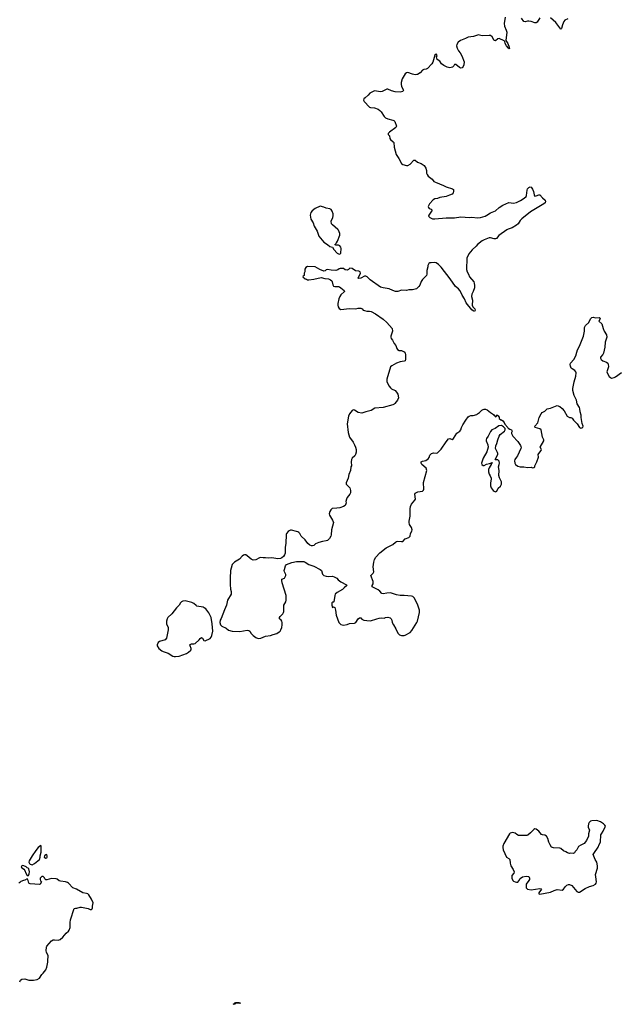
# Model space of a CAD drawing. Header units: inches. Extents: x 1384771 to 1534001, y 461348 to 645899.
# Tile 47 of 105: x 1452589 to 1462262, y 511986 to 527934. Entities that reach past the tile are written whole.
import ezdxf

# ---------------------------------------------------------------- set-up
doc = ezdxf.new("R2010")
doc.units = ezdxf.units.IN
doc.header["$MEASUREMENT"] = 0
for name, color, linetype in [('B4551', 7, 'Continuous'), ('B4552', 7, 'Continuous'), ('B4561', 7, 'Continuous'), ('B4562', 7, 'Continuous')]:
    doc.layers.add(name, color=color, linetype=linetype)

msp = doc.modelspace()

# ---------------------------------------------------------------- linework, layer by layer
at = {"layer": 'B4551', "color": 6, "elevation": 700}
for points in [[(1457629, 520000), (1457624, 519996), (1457607, 519970), (1457601, 519930), (1457605, 519910), (1457619, 519879), (1457654, 519830), (1457667, 519790), (1457636, 519670), (1457633, 519590), (1457628, 519570), (1457606, 519533), (1457570, 519500), (1457550, 519492), (1457490, 519484), (1457430, 519466), (1457378, 519442), (1457350, 519419), (1457330, 519410), (1457310, 519412), (1457284, 519424), (1457252, 519452), (1457210, 519510), (1457148, 519568), (1457125, 519610), (1457106, 519630), (1457090, 519640), (1457070, 519646), (1456990, 519665), (1456970, 519665), (1456950, 519657), (1456935, 519645), (1456909, 519611), (1456904, 519596), (1456898, 519450), (1456886, 519390), (1456889, 519330), (1456885, 519295), (1456875, 519265), (1456859, 519241), (1456830, 519215), (1456810, 519207), (1456770, 519203), (1456670, 519219), (1456610, 519212), (1456570, 519220), (1456530, 519215), (1456490, 519223), (1456470, 519219), (1456414, 519186), (1456370, 519181), (1456335, 519195), (1456270, 519252), (1456250, 519264), (1456230, 519266), (1456210, 519259), (1456190, 519245), (1456145, 519195), (1456067, 519150), (1456028, 519110), (1456010, 519050), (1456004, 519010), (1455996, 518890), (1455996, 518784), (1456002, 518710), (1456013, 518670), (1456012, 518630), (1455953, 518530), (1455936, 518450), (1455902, 518378), (1455850, 518235), (1455836, 518210), (1455828, 518168), (1455841, 518130), (1455859, 518110), (1455930, 518077), (1455970, 518044), (1456029, 518029), (1456150, 518027), (1456270, 518045), (1456299, 518039), (1456312, 518032), (1456338, 517990), (1456370, 517958), (1456409, 517929), (1456450, 517912), (1456490, 517917), (1456570, 517950), (1456650, 517959), (1456690, 517976), (1456750, 517994), (1456790, 518018), (1456804, 518030), (1456818, 518050), (1456833, 518090), (1456839, 518130), (1456838, 518170), (1456833, 518190), (1456819, 518210), (1456796, 518230), (1456792, 518250), (1456803, 518270), (1456848, 518310), (1456860, 518330), (1456865, 518350), (1456863, 518430), (1456867, 518450), (1456896, 518504), (1456902, 518530), (1456900, 518610), (1456837, 518810), (1456830, 518850), (1456834, 518870), (1456874, 518890), (1456899, 518930), (1456895, 518950), (1456875, 518990), (1456872, 519010), (1456873, 519030), (1456892, 519088), (1456910, 519110), (1456996, 519144), (1457070, 519158), (1457190, 519156), (1457211, 519150), (1457270, 519110), (1457350, 519083), (1457451, 519030), (1457474, 519010), (1457493, 518953), (1457512, 518932), (1457550, 518918), (1457590, 518914), (1457650, 518921), (1457682, 518910), (1457722, 518890), (1457743, 518863), (1457788, 518828), (1457879, 518779), (1457883, 518770), (1457844, 518730), (1457814, 518707), (1457726, 518654), (1457698, 518630), (1457689, 518610), (1457673, 518507), (1457670, 518502), (1457650, 518499), (1457641, 518490), (1457641, 518450), (1457650, 518414), (1457670, 518422), (1457690, 518412), (1457702, 518370), (1457710, 518290), (1457757, 518170), (1457790, 518140), (1457810, 518131), (1457830, 518128), (1457890, 518140), (1457930, 518154), (1458010, 518157), (1458030, 518170), (1458067, 518230), (1458090, 518246), (1458110, 518245), (1458130, 518225), (1458162, 518210), (1458210, 518202), (1458270, 518199), (1458368, 518230), (1458410, 518239), (1458450, 518246), (1458490, 518243), (1458510, 518251), (1458550, 518256), (1458585, 518245), (1458604, 518230), (1458613, 518210), (1458620, 518170), (1458639, 518130), (1458680, 518070), (1458710, 517999), (1458739, 517970), (1458770, 517959), (1458810, 517957), (1458830, 517965), (1458910, 518010), (1458937, 518043), (1459020, 518170), (1459028, 518190), (1459061, 518330), (1459059, 518370), (1459034, 518450), (1459008, 518510), (1458973, 518570), (1458953, 518590), (1458930, 518597), (1458812, 518608), (1458750, 518606), (1458690, 518620), (1458590, 518653), (1458533, 518647), (1458470, 518632), (1458450, 518639), (1458417, 518677), (1458390, 518701), (1458295, 518750), (1458295, 518770), (1458310, 518794), (1458313, 518833), (1458275, 518930), (1458312, 518968), (1458323, 518990), (1458312, 519072), (1458321, 519150), (1458331, 519190), (1458353, 519230), (1458420, 519300), (1458519, 519381), (1458630, 519436), (1458670, 519473), (1458690, 519482), (1458710, 519485), (1458770, 519480), (1458790, 519484), (1458830, 519523), (1458890, 519549), (1458908, 519570), (1458916, 519610), (1458938, 519650), (1458943, 519670), (1458932, 519710), (1458898, 519758), (1458892, 519790), (1458892, 519810), (1458909, 519890), (1458910, 520000)], [(1452589, 512350), (1452601, 512379), (1452626, 512394), (1452670, 512397), (1452739, 512379), (1452810, 512375), (1452873, 512390), (1452910, 512410), (1452947, 512470), (1452970, 512491), (1453010, 512545), (1453027, 512590), (1453045, 512670), (1453045, 512710), (1453052, 512750), (1453049, 512770), (1453022, 512830), (1453019, 512850), (1453022, 512910), (1453030, 512927), (1453106, 513014), (1453129, 513031), (1453150, 513033), (1453210, 513023), (1453242, 513038), (1453290, 513075), (1453342, 513138), (1453378, 513170), (1453390, 513186), (1453406, 513230), (1453404, 513310), (1453410, 513357), (1453470, 513537), (1453490, 513545), (1453514, 513546), (1453570, 513560), (1453590, 513560), (1453696, 513536), (1453730, 513522), (1453750, 513522), (1453761, 513530), (1453767, 513550), (1453766, 513574), (1453777, 513630), (1453754, 513690), (1453710, 513761), (1453690, 513775), (1453670, 513781), (1453609, 513790), (1453510, 513850), (1453450, 513875), (1453377, 513950), (1453361, 513961), (1453330, 513972), (1453250, 513979), (1453230, 513986), (1453195, 514015), (1453180, 514020), (1453110, 514024), (1453065, 514015), (1453030, 514001), (1453010, 514002), (1452997, 514017), (1452990, 514035), (1452970, 514055), (1452950, 514058), (1452922, 514030), (1452921, 514010), (1452927, 513987), (1452942, 513970), (1452922, 513930), (1452910, 513924), (1452756, 513936), (1452739, 513950), (1452729, 513989), (1452715, 514015), (1452710, 514018), (1452670, 513995), (1452650, 513993), (1452605, 513975), (1452590, 513958), (1452574, 513950)]]:
    msp.add_lwpolyline(points, dxfattribs=at)
at = {"layer": 'B4551', "color": 6}
for points, elevation in [([(1455270, 518521), (1455230, 518517), (1455210, 518507), (1455191, 518490), (1455168, 518452), (1455128, 518410), (1455051, 518309), (1454989, 518251), (1454975, 518230), (1454966, 518190), (1454966, 518150), (1454990, 518090), (1454993, 518053), (1454966, 517914), (1454942, 517890), (1454850, 517861), (1454830, 517844), (1454813, 517810), (1454817, 517790), (1454843, 517750), (1454888, 517710), (1454910, 517698), (1454993, 517673), (1455070, 517627), (1455090, 517620), (1455110, 517618), (1455170, 517624), (1455289, 517670), (1455319, 517690), (1455357, 517723), (1455364, 517736), (1455365, 517750), (1455347, 517790), (1455343, 517810), (1455346, 517814), (1455370, 517822), (1455410, 517822), (1455431, 517829), (1455493, 517887), (1455510, 517911), (1455530, 517926), (1455550, 517916), (1455570, 517876), (1455590, 517871), (1455670, 517911), (1455688, 517932), (1455700, 517960), (1455715, 518030), (1455707, 518147), (1455687, 518250), (1455649, 518329), (1455602, 518390), (1455577, 518410), (1455558, 518418), (1455457, 518437), (1455444, 518444), (1455410, 518476), (1455374, 518494)], 700), ([(1452930, 514558), (1452890, 514525), (1452850, 514478), (1452789, 514390), (1452743, 514310), (1452736, 514290), (1452746, 514266), (1452756, 514256), (1452790, 514245), (1452830, 514265), (1452909, 514331), (1452922, 514370), (1452922, 514390), (1452937, 514450), (1452939, 514539), (1452938, 514550)], 700), ([(1453030, 514415), (1453010, 514409), (1452991, 514390), (1452986, 514370), (1453010, 514355), (1453030, 514361), (1453035, 514370), (1453036, 514390)], 700), ([(1452630, 514234), (1452622, 514230), (1452614, 514210), (1452634, 514190), (1452657, 514177), (1452675, 514155), (1452686, 514110), (1452710, 514072), (1452730, 514074), (1452742, 514098), (1452749, 514130), (1452738, 514178), (1452729, 514189), (1452710, 514195), (1452692, 514212), (1452658, 514230)], 700), ([(1456150, 512000), (1456110, 512003), (1456081, 511999), (1456070, 511989), (1456046, 511986), (1456046, 511990), (1456055, 511995), (1456067, 511993), (1456070, 512010), (1456090, 512017), (1456142, 512018), (1456164, 512010)], 600)]:
    msp.add_lwpolyline(points, close=True, dxfattribs=dict(at, elevation=elevation))
at = {"layer": 'B4552', "color": 6, "elevation": 700}
for points in [[(1460000, 527684), (1459936, 527664), (1459850, 527653), (1459805, 527630), (1459722, 527598), (1459688, 527572), (1459665, 527530), (1459662, 527510), (1459672, 527470), (1459691, 527430), (1459717, 527397), (1459746, 527350), (1459783, 527250), (1459779, 527201), (1459770, 527178), (1459750, 527153), (1459730, 527148), (1459710, 527157), (1459650, 527210), (1459630, 527206), (1459616, 527184), (1459595, 527165), (1459550, 527154), (1459510, 527165), (1459454, 527194), (1459419, 527218), (1459390, 527260), (1459349, 527290), (1459340, 527310), (1459338, 527330), (1459346, 527350), (1459343, 527363), (1459341, 527370), (1459330, 527378), (1459310, 527359), (1459276, 527244), (1459262, 527218), (1459190, 527144), (1459170, 527135), (1459130, 527128), (1459110, 527115), (1459070, 527075), (1459030, 527048), (1459016, 527044), (1458990, 527043), (1458950, 527050), (1458870, 527077), (1458848, 527072), (1458830, 527059), (1458782, 526978), (1458766, 526914), (1458764, 526890), (1458769, 526849), (1458802, 526790), (1458791, 526770), (1458750, 526760), (1458666, 526766), (1458610, 526779), (1458550, 526810), (1458530, 526810), (1458454, 526770), (1458430, 526765), (1458330, 526781), (1458258, 526742), (1458231, 526709), (1458179, 526670), (1458162, 526650), (1458157, 526630), (1458164, 526610), (1458250, 526519), (1458270, 526510), (1458330, 526508), (1458390, 526484), (1458421, 526461), (1458440, 526440), (1458490, 526364), (1458510, 526342), (1458547, 526327), (1458629, 526309), (1458643, 526303), (1458663, 526283), (1458688, 526210), (1458679, 526190), (1458574, 526110), (1458554, 526090), (1458554, 526074), (1458577, 526050), (1458582, 526010), (1458590, 525995), (1458635, 525955), (1458643, 525943), (1458651, 525870), (1458682, 525750), (1458726, 525686), (1458770, 525606), (1458790, 525589), (1458850, 525573), (1458870, 525573), (1458910, 525593), (1458970, 525658), (1458990, 525658), (1459026, 525626), (1459090, 525604), (1459135, 525570), (1459161, 525530), (1459172, 525490), (1459175, 525450), (1459185, 525425), (1459202, 525402), (1459264, 525350), (1459295, 525315), (1459320, 525300), (1459450, 525250), (1459490, 525229), (1459594, 525194), (1459610, 525182), (1459613, 525150), (1459604, 525130), (1459587, 525110), (1459547, 525090), (1459490, 525071), (1459390, 525054), (1459350, 525039), (1459307, 525030), (1459284, 525016), (1459220, 524950), (1459202, 524910), (1459206, 524890), (1459217, 524877), (1459250, 524866), (1459266, 524850), (1459213, 524770), (1459207, 524750), (1459226, 524730), (1459270, 524710), (1459310, 524707), (1459490, 524723), (1459630, 524723), (1459730, 524739), (1459868, 524732), (1459910, 524734), (1459997, 524723), (1460000, 524723)], [(1460000, 524292), (1459997, 524290), (1459977, 524263), (1459915, 524205), (1459860, 524140), (1459828, 524070), (1459822, 523890), (1459832, 523852), (1459856, 523810), (1459872, 523770), (1459939, 523690), (1459946, 523666), (1459950, 523630), (1459949, 523590), (1459931, 523530), (1459908, 523490), (1459900, 523450), (1459918, 523390), (1459914, 523310), (1459925, 523285), (1459957, 523250), (1459961, 523230), (1459951, 523209), (1459930, 523219), (1459910, 523237), (1459818, 523350), (1459791, 523410), (1459750, 523470), (1459737, 523510), (1459714, 523550), (1459690, 523575), (1459643, 523610), (1459559, 523739), (1459410, 523925), (1459370, 523967), (1459330, 523994), (1459310, 523999), (1459250, 523996), (1459230, 523994), (1459210, 523983), (1459198, 523950), (1459196, 523930), (1459179, 523870), (1459178, 523810), (1459172, 523788), (1459110, 523726), (1459090, 523693), (1459067, 523633), (1459051, 523610), (1459010, 523573), (1458950, 523559), (1458890, 523559), (1458850, 523550), (1458770, 523555), (1458710, 523533), (1458670, 523534), (1458630, 523545), (1458570, 523573), (1458470, 523589), (1458430, 523601), (1458261, 523721), (1458211, 523771), (1458190, 523782), (1458170, 523779), (1458110, 523748), (1458081, 523741), (1458069, 523750), (1458104, 523830), (1458101, 523850), (1458081, 523861), (1458026, 523866), (1457970, 523905), (1457931, 523909), (1457911, 523889), (1457890, 523878), (1457860, 523880), (1457830, 523902), (1457777, 523903), (1457762, 523898), (1457740, 523880), (1457709, 523869), (1457630, 523875), (1457570, 523889), (1457550, 523882), (1457533, 523867), (1457510, 523863), (1457445, 523885), (1457370, 523932), (1457250, 523938), (1457220, 523920), (1457205, 523895), (1457202, 523850), (1457192, 523830), (1457192, 523788), (1457178, 523782), (1457174, 523770), (1457210, 523734), (1457230, 523732), (1457250, 523722), (1457270, 523722), (1457352, 523732), (1457470, 523757), (1457530, 523741), (1457590, 523734), (1457622, 523722), (1457642, 523702), (1457648, 523688), (1457659, 523639), (1457670, 523619), (1457690, 523611), (1457750, 523612), (1457767, 523607), (1457790, 523593), (1457839, 523550), (1457847, 523530), (1457785, 523475), (1457770, 523450), (1457757, 523410), (1457741, 523339), (1457739, 523310), (1457742, 523282), (1457758, 523258), (1457790, 523240), (1457930, 523257), (1458030, 523250), (1458070, 523260), (1458110, 523263), (1458132, 523252), (1458150, 523231), (1458170, 523221), (1458210, 523211), (1458250, 523215), (1458276, 523210), (1458350, 523170), (1458470, 523084), (1458530, 523030), (1458619, 522930), (1458626, 522890), (1458598, 522810), (1458597, 522790), (1458603, 522770), (1458623, 522743), (1458649, 522689), (1458679, 522659), (1458693, 522610), (1458707, 522590), (1458730, 522578), (1458770, 522574), (1458813, 522553), (1458830, 522530), (1458836, 522510), (1458833, 522470), (1458836, 522430), (1458827, 522410), (1458810, 522403), (1458750, 522393), (1458690, 522373), (1458611, 522330), (1458593, 522310), (1458530, 522110), (1458534, 522070), (1458570, 521997), (1458590, 521971), (1458610, 521953), (1458667, 521927), (1458690, 521903), (1458711, 521870), (1458719, 521810), (1458702, 521770), (1458662, 521718), (1458650, 521706), (1458630, 521696), (1458470, 521651), (1458336, 521644), (1458276, 521604), (1458190, 521584), (1458130, 521559), (1458070, 521569), (1458011, 521611), (1457990, 521615), (1457970, 521606), (1457926, 521550), (1457913, 521510), (1457892, 521388), (1457904, 521250), (1457930, 521170), (1457989, 521090), (1458010, 521050), (1458025, 521010), (1458034, 520970), (1458034, 520930), (1458026, 520890), (1458012, 520868), (1457970, 520830), (1457958, 520810), (1457953, 520770), (1457959, 520710), (1457951, 520690), (1457943, 520630), (1457918, 520570), (1457908, 520510), (1457873, 520430), (1457874, 520410), (1457914, 520374), (1457932, 520350), (1457943, 520310), (1457942, 520270), (1457933, 520247), (1457890, 520195), (1457878, 520170), (1457871, 520131), (1457875, 520110), (1457871, 520090), (1457855, 520065), (1457831, 520049), (1457771, 520030), (1457720, 520020), (1457646, 520014), (1457629, 520000)], [(1458910, 520000), (1458910, 520010), (1458915, 520050), (1458932, 520088), (1458984, 520150), (1458995, 520170), (1458985, 520250), (1458993, 520267), (1459035, 520285), (1459110, 520295), (1459128, 520312), (1459133, 520330), (1459124, 520436), (1459180, 520630), (1459169, 520670), (1459099, 520730), (1459089, 520750), (1459089, 520770), (1459110, 520781), (1459165, 520795), (1459201, 520819), (1459217, 520843), (1459230, 520883), (1459255, 520905), (1459290, 520916), (1459330, 520912), (1459350, 520919), (1459370, 520933), (1459410, 520976), (1459490, 521099), (1459530, 521147), (1459550, 521151), (1459590, 521134), (1459610, 521149), (1459664, 521236), (1459712, 521270), (1459732, 521290), (1459742, 521330), (1459763, 521370), (1459812, 521448), (1459850, 521499), (1459863, 521510), (1459890, 521522), (1459930, 521523), (1459990, 521540), (1460000, 521548)]]:
    msp.add_lwpolyline(points, dxfattribs=at)
msp.add_lwpolyline([(1457452, 524912), (1457370, 524878), (1457322, 524838), (1457304, 524810), (1457291, 524769), (1457304, 524704), (1457342, 524642), (1457356, 524590), (1457403, 524510), (1457431, 524430), (1457511, 524331), (1457570, 524293), (1457610, 524262), (1457651, 524251), (1457675, 524210), (1457730, 524151), (1457750, 524141), (1457770, 524138), (1457790, 524154), (1457795, 524230), (1457789, 524250), (1457770, 524269), (1457750, 524281), (1457704, 524284), (1457689, 524290), (1457702, 524298), (1457705, 524310), (1457719, 524321), (1457735, 524345), (1457770, 524445), (1457771, 524470), (1457750, 524523), (1457739, 524538), (1457650, 524609), (1457638, 524630), (1457632, 524670), (1457656, 524730), (1457662, 524758), (1457661, 524790), (1457649, 524830), (1457630, 524859), (1457610, 524872), (1457550, 524881), (1457510, 524897)], close=True, dxfattribs=at)
at = {"layer": 'B4561', "color": 6, "elevation": 700}
msp.add_lwpolyline([(1461930, 514965), (1461850, 514956), (1461830, 514950), (1461807, 514933), (1461795, 514910), (1461790, 514870), (1461793, 514853), (1461811, 514809), (1461797, 514750), (1461794, 514710), (1461762, 514638), (1461727, 514593), (1461670, 514566), (1461637, 514543), (1461610, 514489), (1461580, 514460), (1461570, 514442), (1461550, 514429), (1461510, 514434), (1461489, 514429), (1461458, 514438), (1461430, 514457), (1461390, 514473), (1461350, 514509), (1461330, 514517), (1461230, 514521), (1461197, 514530), (1461178, 514570), (1461153, 514610), (1461139, 514670), (1461118, 514710), (1461090, 514727), (1461052, 514732), (1461038, 514738), (1460993, 514793), (1460950, 514824), (1460930, 514826), (1460910, 514819), (1460857, 514763), (1460813, 514727), (1460797, 514723), (1460710, 514719), (1460662, 514722), (1460634, 514734), (1460610, 514756), (1460570, 514770), (1460530, 514758), (1460517, 514750), (1460426, 514590), (1460411, 514550), (1460408, 514528), (1460416, 514490), (1460467, 514370), (1460506, 514346), (1460521, 514330), (1460526, 514270), (1460537, 514230), (1460575, 514170), (1460591, 514131), (1460587, 514110), (1460557, 514070), (1460553, 514050), (1460556, 514030), (1460573, 513993), (1460583, 513983), (1460610, 513970), (1460630, 513965), (1460650, 513967), (1460670, 513988), (1460690, 514024), (1460729, 514050), (1460790, 514062), (1460830, 514055), (1460844, 514030), (1460841, 514010), (1460833, 513990), (1460790, 513930), (1460787, 513910), (1460790, 513870), (1460810, 513852), (1460870, 513840), (1461010, 513861), (1461030, 513856), (1461036, 513850), (1460991, 513790), (1460994, 513774), (1461010, 513768), (1461180, 513800), (1461238, 513830), (1461290, 513847), (1461370, 513836), (1461390, 513851), (1461424, 513896), (1461445, 513915), (1461470, 513926), (1461490, 513925), (1461528, 513908), (1461610, 513815), (1461630, 513801), (1461650, 513803), (1461740, 513860), (1461810, 513893), (1461870, 513908), (1461907, 513933), (1461920, 513950), (1461925, 513970), (1461913, 514050), (1461912, 514090), (1461941, 514190), (1461944, 514230), (1461930, 514287), (1461904, 514330), (1461874, 514410), (1461881, 514430), (1461952, 514530), (1461968, 514572), (1461990, 514612), (1461998, 514730), (1462006, 514750), (1462035, 514790), (1462069, 514870), (1462059, 514890), (1462039, 514910), (1461990, 514941)], close=True, dxfattribs=at)
at = {"layer": 'B4562', "color": 6, "elevation": 700}
for points in [[(1460450, 527974), (1460433, 527870), (1460437, 527830), (1460465, 527765), (1460472, 527732), (1460457, 527597), (1460490, 527547), (1460514, 527490), (1460515, 527465), (1460510, 527464), (1460503, 527470), (1460470, 527510), (1460448, 527550), (1460443, 527583), (1460433, 527593), (1460350, 527627), (1460330, 527624), (1460290, 527592), (1460276, 527596), (1460270, 527599), (1460238, 527658), (1460210, 527677), (1460190, 527680), (1460073, 527673), (1460010, 527687), (1460000, 527684)], [(1461010, 527963), (1460964, 527896), (1460950, 527884), (1460930, 527881), (1460870, 527902), (1460830, 527910), (1460809, 527911), (1460770, 527900), (1460750, 527905), (1460710, 527959)], [(1461463, 527950), (1461414, 527926), (1461396, 527904), (1461374, 527850), (1461358, 527790), (1461350, 527780), (1461270, 527886), (1461183, 527963)], [(1460000, 524723), (1460049, 524731), (1460126, 524754), (1460153, 524767), (1460210, 524805), (1460290, 524836), (1460348, 524890), (1460410, 524932), (1460509, 524971), (1460584, 524964), (1460630, 524972), (1460695, 525005), (1460757, 525043), (1460789, 525070), (1460795, 525085), (1460803, 525170), (1460810, 525193), (1460830, 525216), (1460850, 525225), (1460870, 525219), (1460890, 525191), (1460908, 525150), (1460916, 525096), (1460923, 525083), (1460930, 525078), (1460950, 525079), (1460990, 525099), (1461010, 525097), (1461050, 525047), (1461096, 525010), (1461103, 524990), (1461097, 524970), (1461071, 524950), (1460858, 524822), (1460717, 524710), (1460690, 524681), (1460658, 524630), (1460630, 524608), (1460559, 524561), (1460497, 524543), (1460472, 524528), (1460343, 524437), (1460307, 524390), (1460290, 524382), (1460270, 524382), (1460210, 524403), (1460190, 524403), (1460110, 524370), (1460076, 524350), (1460000, 524292)], [(1460000, 521548), (1460030, 521570), (1460072, 521610), (1460090, 521621), (1460110, 521627), (1460130, 521626), (1460156, 521616), (1460210, 521570), (1460258, 521538), (1460270, 521523), (1460279, 521519), (1460290, 521502), (1460306, 521510), (1460310, 521532), (1460322, 521522), (1460330, 521522), (1460350, 521494), (1460352, 521472), (1460375, 521455), (1460390, 521451), (1460410, 521434), (1460431, 521410), (1460442, 521382), (1460491, 521330), (1460497, 521317), (1460521, 521301), (1460552, 521290), (1460562, 521270), (1460552, 521250), (1460551, 521230), (1460571, 521190), (1460650, 521101), (1460698, 521038), (1460703, 521023), (1460706, 521010), (1460700, 520990), (1460648, 520872), (1460633, 520847), (1460604, 520810), (1460597, 520790), (1460603, 520750), (1460616, 520730), (1460650, 520705), (1460690, 520690), (1460751, 520691), (1460810, 520679), (1460870, 520686), (1460890, 520678), (1460910, 520682), (1460928, 520692), (1460929, 520710), (1460959, 520770), (1460989, 520850), (1460984, 520890), (1460994, 520910), (1461030, 520954), (1461034, 520974), (1461015, 521010), (1461076, 521110), (1461072, 521130), (1461053, 521173), (1461031, 521291), (1461007, 521307), (1460935, 521330), (1460929, 521350), (1460977, 521403), (1460999, 521490), (1461030, 521551), (1461049, 521570), (1461089, 521591), (1461110, 521616), (1461129, 521630), (1461179, 521641), (1461290, 521686), (1461330, 521671), (1461370, 521636), (1461400, 521600), (1461450, 521512), (1461490, 521492), (1461510, 521492), (1461530, 521478), (1461551, 521450), (1461611, 521390), (1461652, 521330), (1461670, 521318), (1461702, 521330), (1461709, 521350), (1461692, 521392), (1461677, 521490), (1461677, 521530), (1461663, 521583), (1461657, 521630), (1461650, 521651), (1461615, 521710), (1461600, 521770), (1461566, 521846), (1461541, 521930), (1461542, 521958), (1461562, 522070), (1461590, 522158), (1461596, 522216), (1461592, 522230), (1461573, 522250), (1461530, 522277), (1461518, 522290), (1461504, 522324), (1461500, 522350), (1461507, 522370), (1461559, 522430), (1461594, 522490), (1461605, 522550), (1461616, 522584), (1461652, 522648), (1461714, 522810), (1461733, 522890), (1461729, 522930), (1461731, 522950), (1461750, 522982), (1461800, 523030), (1461830, 523090), (1461850, 523111), (1461870, 523114), (1461910, 523104), (1461971, 523110), (1461983, 523090), (1461965, 523050), (1462010, 523010), (1462033, 522933), (1462051, 522891), (1462090, 522830), (1462093, 522790), (1462064, 522710), (1462060, 522630), (1462040, 522530), (1462030, 522509), (1461993, 522470), (1461988, 522450), (1462003, 522430), (1462029, 522409), (1462090, 522385), (1462110, 522371), (1462117, 522357), (1462120, 522310), (1462094, 522230), (1462107, 522190), (1462130, 522156), (1462150, 522138), (1462170, 522130), (1462210, 522136), (1462235, 522150), (1462330, 522220)]]:
    msp.add_lwpolyline(points, dxfattribs=at)
msp.add_lwpolyline([(1460390, 521359), (1460347, 521353), (1460288, 521312), (1460230, 521289), (1460210, 521262), (1460173, 521190), (1460144, 521150), (1460138, 521130), (1460140, 521110), (1460167, 521050), (1460171, 521010), (1460148, 520932), (1460090, 520830), (1460063, 520750), (1460071, 520730), (1460090, 520711), (1460110, 520711), (1460145, 520735), (1460196, 520744), (1460225, 520755), (1460230, 520761), (1460237, 520757), (1460236, 520750), (1460222, 520738), (1460222, 520730), (1460186, 520674), (1460178, 520650), (1460176, 520610), (1460190, 520571), (1460207, 520547), (1460222, 520510), (1460222, 520490), (1460208, 520430), (1460210, 520382), (1460223, 520350), (1460251, 520310), (1460270, 520295), (1460290, 520288), (1460310, 520299), (1460334, 520346), (1460370, 520376), (1460390, 520410), (1460390, 520450), (1460356, 520516), (1460345, 520550), (1460351, 520630), (1460338, 520690), (1460352, 520730), (1460355, 520750), (1460350, 520782), (1460330, 520805), (1460290, 520805), (1460286, 520810), (1460330, 520890), (1460331, 520910), (1460326, 520926), (1460293, 520990), (1460297, 521030), (1460312, 521068), (1460327, 521130), (1460350, 521190), (1460364, 521216), (1460434, 521270), (1460449, 521290), (1460448, 521310), (1460420, 521340)], close=True, dxfattribs=at)

doc.saveas('drawing.dxf')
